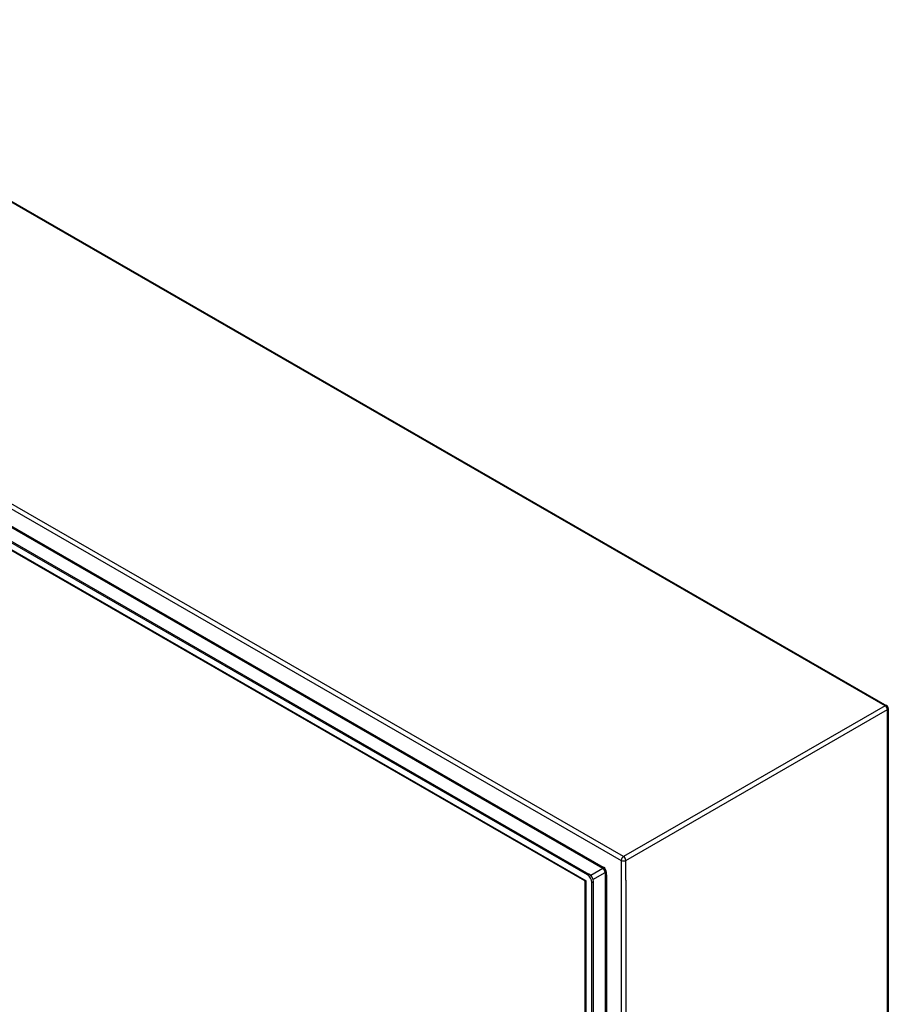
# Model space of a CAD drawing. Header units: inches. Extents: x 24 to 669, y 73 to 311.
# Tile 148 of 149: x 642 to 669, y 247 to 279. Entities that reach past the tile are written whole.
import ezdxf

# ---------------------------------------------------------------- set-up
doc = ezdxf.new("R2010")
doc.units = ezdxf.units.IN
doc.header["$MEASUREMENT"] = 0
doc.layers.add('Visible Edges(ANSI)', color=7, linetype='Continuous', lineweight=25)
doc.layers.add('Visible Tangent Edges(ANSI)', color=7, linetype='Continuous', lineweight=25)

msp = doc.modelspace()

# ---------------------------------------------------------------- linework, layer by layer
at = {"layer": 'Visible Edges(ANSI)'}
for p, q in [((622.646, 283.734), (669.175, 256.939)), ((659.632, 251.545), (613.965, 277.843)), ((614.013, 277.871), (659.68, 251.573)), ((659.546, 251.352), (614.092, 277.528)), ((669.225, 256.854), (669.225, 225.131)), ((659.561, 220.846), (659.561, 251.325)), ((659.771, 220.579), (659.771, 251.304)), ((659.819, 220.606), (659.819, 251.332))]:
    msp.add_line(p, q, dxfattribs=at)
at = {"layer": 'Visible Edges(ANSI)', "flags": 128}
msp.add_lwpolyline([(659.561, 251.325), (659.561, 251.333), (659.557, 251.341), (659.552, 251.348), (659.546, 251.352)], dxfattribs=at)
at = {"layer": 'Visible Edges(ANSI)'}
msp.add_arc((669.126, 256.854), 0.099, 0, 60.064, dxfattribs=at)
for centre, major_axis, start_param, end_param in [((659.632, 251.384), (0.098, -0.171), 0.787332, 2.358128), ((659.68, 251.412), (-0.098, 0.171), 3.928925, 5.499721)]:
    msp.add_ellipse(centre, major_axis=major_axis, ratio=0.578093, start_param=start_param, end_param=end_param, dxfattribs=at)
at = {"layer": 'Visible Tangent Edges(ANSI)'}
for p, q in [((669.126, 256.935), (622.597, 283.729)), ((614.182, 278.802), (660.711, 252.008)), ((660.781, 252.129), (614.252, 278.923)), ((660.146, 251.786), (614.746, 277.931)), ((660.125, 251.748), (614.796, 277.852)), ((614.006, 277.61), (659.59, 251.36)), ((669.126, 256.935), (660.781, 252.129)), ((660.851, 252.008), (669.196, 256.813)), ((669.196, 225.091), (669.196, 256.813)), ((660.711, 252.008), (660.711, 220.285)), ((660.851, 251.374), (660.851, 252.008)), ((660.125, 251.748), (659.737, 251.525)), ((659.68, 251.573), (659.632, 251.545)), ((659.807, 251.404), (660.195, 251.627)), ((660.195, 251.627), (660.195, 221.21)), ((660.238, 251.545), (660.238, 251.627)), ((660.238, 251.545), (660.238, 221.292)), ((660.851, 251.374), (660.851, 220.919)), ((659.59, 220.73), (659.59, 251.36)), ((659.771, 251.304), (659.819, 251.332))]:
    msp.add_line(p, q, dxfattribs=at)
for centre, major_axis, ratio, start_param, end_param in [((669.126, 256.854), (0.0494, 0.0858), 0.578093, 0, 0.783464), ((669.126, 256.854), (0.0494, -0.0858), 0.578093, 0.787332, 2.358128), ((669.126, 256.854), (0.099, 0), 0.575862, 5.497787, 6.283185), ((660.781, 252.048), (0.0494, 0.0858), 0.578093, 0.783464, 2.354261), ((660.781, 252.048), (-0.099, 0), 0.575862, 0.785398, 2.356194), ((660.781, 252.048), (-0.0494, 0.0858), 0.578093, 3.928925, 5.499721), ((660.125, 251.774), (0.0155, 0.0269), 0.578093, 3.925057, 5.495853), ((660.125, 251.667), (0.0494, -0.0858), 0.578093, 0.787332, 2.358128), ((660.146, 251.68), (-0.065, 0.113), 0.578093, 3.928925, 5.499721), ((660.216, 251.615), (0.031, 0), 0.575862, 0.785398, 2.356194), ((659.66, 251.401), (0.115, 0.047), 0.112147, 3.228242, 4.015574), ((659.66, 251.401), (-0.0986, -0.0765), 0.115347, 5.408573, 6.193971)]:
    msp.add_ellipse(centre, major_axis=major_axis, ratio=ratio, start_param=start_param, end_param=end_param, dxfattribs=at)

doc.saveas('drawing.dxf')
